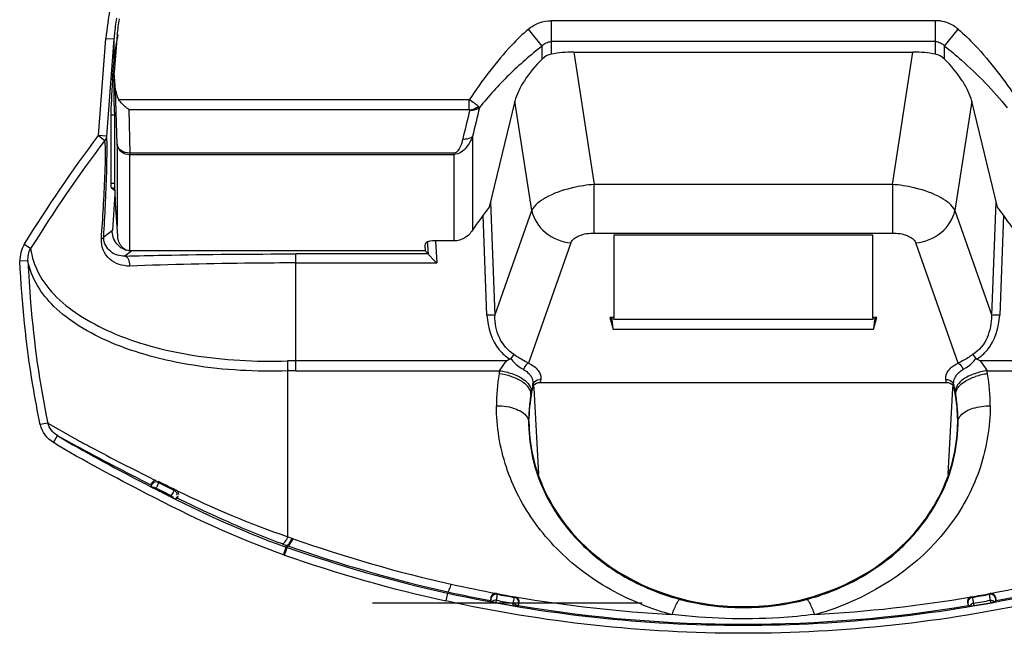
# Model space of a CAD drawing. Header units: inches. Extents: x 0 to 17, y 0 to 11.
# Tile 29 of 104: x 3.827 to 4.309, y 6.151 to 6.452. Entities that reach past the tile are written whole.
import ezdxf

# ---------------------------------------------------------------- set-up
doc = ezdxf.new("R2010")
doc.units = ezdxf.units.IN
doc.header["$LTSCALE"] = 0.935
doc.header["$MEASUREMENT"] = 0
doc.layers.add('1', color=7, linetype='CONTINUOUS')
doc.layers.add('2', color=7, linetype='CONTINUOUS')

msp = doc.modelspace()

# ---------------------------------------------------------------- linework, layer by layer
at = {"layer": '1', "color": 7, "linetype": 'Continuous'}
for p, q in [((4.2751909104, 6.4511555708), (4.0872803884, 6.4511544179)), ((4.0872803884, 6.4511544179), (4.0872804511, 6.434776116)), ((4.2751909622, 6.434777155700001), (4.2751909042, 6.4511555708)), ((4.0827706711, 6.438725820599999), (4.076127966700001, 6.4469783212)), ((4.2797007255, 6.438745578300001), (4.286343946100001, 6.4469799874)), ((3.8749477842, 6.4442073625), (3.873554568, 6.4258192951)), ((4.2751909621, 6.440926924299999), (4.0872804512, 6.4409257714)), ((4.0827703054, 6.4323079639), (4.0827703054, 6.4387343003)), ((4.0982789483, 6.435770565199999), (4.2641929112, 6.4357714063)), ((4.2797007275, 6.4323005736), (4.2797007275, 6.4387455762)), ((3.8742055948, 6.4172268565), (3.873554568, 6.4258192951)), ((3.873554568, 6.410279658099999), (3.873554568, 6.4258192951)), ((3.874876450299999, 6.3906644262), (3.8742055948, 6.4172268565)), ((4.0471850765, 6.4124846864), (3.8757714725, 6.4124847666)), ((4.047155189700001, 6.407723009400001), (4.0471850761, 6.4124847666)), ((4.0694656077, 6.4117784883), (4.0569180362, 6.359917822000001)), ((4.3055537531, 6.359919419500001), (4.2930062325, 6.4117792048)), ((3.8736573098, 6.406279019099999), (3.8736573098, 6.371740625)), ((3.8806126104, 6.407723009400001), (4.047155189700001, 6.407723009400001)), ((3.8806126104, 6.407723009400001), (3.8811516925, 6.3863781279)), ((4.0474992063, 6.407548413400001), (4.0472184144, 6.4076740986)), ((4.0522107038, 6.4086032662), (4.0516545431, 6.4091968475)), ((4.0488250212, 6.3945480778), (4.0488250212, 6.348666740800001)), ((3.874876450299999, 6.3906644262), (3.874876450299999, 6.3505101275)), ((4.0397406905, 6.3863781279), (3.8811516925, 6.3863781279)), ((3.8811516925, 6.338499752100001), (3.8811516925, 6.3863781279)), ((3.8811516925, 6.385684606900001), (4.0397406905, 6.385684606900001)), ((4.0397406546, 6.3433739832), (4.0397406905, 6.3863781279)), ((3.8752208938, 6.345624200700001), (3.8740723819, 6.361915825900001)), ((4.0397405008, 6.3433739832), (4.0291886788, 6.3433739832)), ((4.025568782, 6.3384880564), (3.881496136, 6.3384880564)), ((4.025420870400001, 6.340931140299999), (4.025568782, 6.3384880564)), ((4.0788635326, 6.2713487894), (4.078799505, 6.2725405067)), ((4.0788636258, 6.2713487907), (4.0787995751, 6.2725405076)), ((4.0811288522, 6.229211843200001), (4.0788635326, 6.2713487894)), ((4.2836104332, 6.2713514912), (4.2813413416, 6.22914374)), ((4.2836742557, 6.272540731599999), (4.2836103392, 6.2713514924)), ((4.2836743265, 6.272540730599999), (4.2836104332, 6.2713514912)), ((3.9998139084, 6.1663071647), (4.1316928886, 6.1663071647))]:
    msp.add_line(p, q, dxfattribs=at)
msp.add_lwpolyline([(4.0474894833, 6.407446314), (4.0475011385, 6.407479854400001), (4.0475044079, 6.407514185), (4.0474992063, 6.407548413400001)], dxfattribs=at)
for centre, radius, start, end in [((3.9789786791, 6.4363294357), 0.1043287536, 171.3083765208, 175.6694392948), ((5.0353059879, 6.1556283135), 1.019410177, 165.6985572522, 166.5193077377), ((5.0532309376, 6.160247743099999), 1.0313708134, 166.0660666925, 166.8693340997), ((4.219804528, 6.234240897), 0.2057345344, 142.347609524, 146.2082328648), ((4.1420965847, 6.233816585), 0.2064465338, 33.8013690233, 37.6492262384), ((3.881496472, 6.3435948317), 0.0051067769, 266.128746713, 269.6834901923)]:
    msp.add_arc(centre, radius, start, end, dxfattribs=at)
for centre, major_axis, ratio, start_param, end_param in [((4.0990881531, 6.4197795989), (0.0318377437, -0.0005431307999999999), 0.501974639, 1.6047778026, 1.9592917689), ((4.2633837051, 6.4197804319), (0.0318377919, 0.0005435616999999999), 0.5019736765, 1.1823097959, 1.5368080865), ((3.8804748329, 6.4179400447), (-0.0002104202, 0.008331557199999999), 0.7558256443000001, -4.6457855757, -4.017751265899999), ((3.8722795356, 6.419917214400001), (-0.0011954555, 0.0157479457), 0.0434941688, -2.6212955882, -2.2326658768), ((3.875035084, 6.358102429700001), (-0.0011954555, 0.0157479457), 0.0434941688, 0.5202970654, 1.2703194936), ((3.8737749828, 6.3638666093), (-0.0002988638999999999, 0.0039369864), 0.0434941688, -2.0925072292, -1.87127316), ((4.029366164, 6.3409133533), (0.003946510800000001, -0.0001804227), 0.6218167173, 1.6441859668, 3.2077536)]:
    msp.add_ellipse(centre, major_axis=major_axis, ratio=ratio, start_param=start_param, end_param=end_param, dxfattribs=at)
for points, knots in [([(4.0761279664, 6.4469783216), (4.0776585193, 6.44829092), (4.0811977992, 6.450410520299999), (4.085263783, 6.4511544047), (4.0872803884, 6.4511544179)], [0, 0, 0, 0, 0.4999633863, 1, 1, 1, 1]), ([(4.2863439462, 6.4469799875), (4.285573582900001, 6.4476364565), (4.2823207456, 6.4500005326), (4.2781954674, 6.451185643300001), (4.2751909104, 6.4511555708)], [0, 0, 0, 0, 0.2519722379, 1, 1, 1, 1]), ([(4.0761279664, 6.4469783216), (4.073261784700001, 6.44454132), (4.0624443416, 6.4340432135), (4.053510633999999, 6.4218210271), (4.0471850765, 6.4124846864)], [0, 0, 0, 0, 0.2501516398, 1, 1, 1, 1]), ([(4.2863439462, 6.4469799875), (4.2891856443, 6.4445144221), (4.3000561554, 6.434079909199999), (4.3089884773, 6.4218391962), (4.315288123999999, 6.4124846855)], [0, 0, 0, 0, 0.2501443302, 1, 1, 1, 1]), ([(4.0827707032, 6.438725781), (4.0833495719, 6.4393409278), (4.084698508, 6.4404372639), (4.08641766, 6.440924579), (4.0872804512, 6.4409257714)], [0, 0, 0, 0, 0.4946980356, 1, 1, 1, 1]), ([(4.2751910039, 6.440926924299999), (4.2760517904, 6.4409255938), (4.2777687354, 6.440447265), (4.2791203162, 6.4393579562), (4.2797007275, 6.4387455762)], [0, 0, 0, 0, 0.5050025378, 1, 1, 1, 1]), ([(4.0827703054, 6.4387343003), (4.0771601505, 6.4342723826), (4.066300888, 6.4248826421), (4.056636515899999, 6.4142350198), (4.0522066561, 6.4086075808)], [0, 0, 0, 0, 0.5002211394, 1, 1, 1, 1]), ([(4.2796974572, 6.4387415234), (4.282506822, 6.4365059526), (4.2934948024, 6.427304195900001), (4.3035561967, 6.416958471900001), (4.310262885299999, 6.4085666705)], [0, 0, 0, 0, 0.2504951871, 1, 1, 1, 1]), ([(4.0827707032, 6.432299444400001), (4.0795413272, 6.4291085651), (4.0753164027, 6.4240334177), (4.0712315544, 6.4168809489), (4.069875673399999, 6.4134225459), (4.0694656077, 6.4117784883)], [0, 0, 0, 0, 0.55189406, 0.7940161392, 1, 1, 1, 1]), ([(4.293006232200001, 6.4117792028), (4.2925954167, 6.4134261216), (4.291232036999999, 6.4168902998), (4.287131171, 6.424056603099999), (4.2828928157, 6.42914341), (4.2796526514, 6.4323412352)], [0, 0, 0, 0, 0.2058349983, 0.4479430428, 1, 1, 1, 1]), ([(3.8806126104, 6.407723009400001), (3.8801673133, 6.4080097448), (3.8783272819, 6.4093431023), (3.8767366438, 6.4110346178), (3.8757714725, 6.4124847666)], [0, 0, 0, 0, 0.2331516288, 1, 1, 1, 1]), ([(4.0516545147, 6.409196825), (4.0510643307, 6.4097445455), (4.0495880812, 6.4108664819), (4.0480880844, 6.411957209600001), (4.0471850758, 6.4124846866)], [0, 0, 0, 0, 0.4350066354, 1, 1, 1, 1]), ([(4.0474894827, 6.4074463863), (4.0479284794, 6.4074009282), (4.0495625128, 6.4073844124), (4.0512688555, 6.4078624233), (4.0522107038, 6.4086032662)], [0, 0, 0, 0, 0.2691703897, 1, 1, 1, 1]), ([(4.047499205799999, 6.407548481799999), (4.0486303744, 6.4076699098), (4.0501116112, 6.4081483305), (4.0513697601, 6.408971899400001), (4.0516545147, 6.409196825)], [0, 0, 0, 0, 0.7581718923, 1, 1, 1, 1]), ([(4.0488258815, 6.3945468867), (4.0484384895, 6.393580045), (4.047552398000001, 6.391658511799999), (4.045771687, 6.3889374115), (4.0433099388, 6.386533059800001), (4.0409582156, 6.385664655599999), (4.0397406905, 6.385684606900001)], [0, 0, 0, 0, 0.2339766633, 0.4741288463, 0.7264587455, 1, 1, 1, 1]), ([(4.0439804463, 6.3932710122), (4.0436702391, 6.391984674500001), (4.0429806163, 6.3895204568), (4.0411841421, 6.386462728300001), (4.0397406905, 6.3863781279)], [0, 0, 0, 0, 0.477842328, 1, 1, 1, 1]), ([(4.0439804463, 6.3932710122), (4.0444317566, 6.3932246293), (4.0461193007, 6.393188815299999), (4.0478797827, 6.393745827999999), (4.048825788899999, 6.3945468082)], [0, 0, 0, 0, 0.2679400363, 1, 1, 1, 1]), ([(3.8811516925, 6.3863781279), (3.8796762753, 6.3863621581), (3.8774344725, 6.3869180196), (3.8754178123, 6.3888449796), (3.8749442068, 6.3900688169), (3.874876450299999, 6.3906644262)], [0, 0, 0, 0, 0.5401931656, 0.7805364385, 1, 1, 1, 1]), ([(3.874876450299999, 6.3906644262), (3.875013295, 6.3893098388), (3.8766795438, 6.386561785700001), (3.8796559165, 6.385684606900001), (3.8811516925, 6.385684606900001)], [0, 0, 0, 0, 0.4764995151, 1, 1, 1, 1]), ([(4.0488258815, 6.348665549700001), (4.047819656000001, 6.347162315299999), (4.0452181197, 6.344473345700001), (4.041546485, 6.3433739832), (4.0397405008, 6.3433739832)], [0, 0, 0, 0, 0.5004065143, 1, 1, 1, 1]), ([(3.8811516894, 6.3384997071), (3.8810240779, 6.3385083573), (3.880666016, 6.338546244), (3.8798499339, 6.338722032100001), (3.8790097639, 6.3390861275), (3.8782277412, 6.3396061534), (3.8776981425, 6.3400525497), (3.8772171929, 6.340550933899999), (3.8766366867, 6.3412860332), (3.87605733, 6.3422756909), (3.8756430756, 6.343348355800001), (3.8754093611, 6.3442516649), (3.8752863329, 6.3449335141), (3.8752371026, 6.345392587), (3.8752207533, 6.345624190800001)], [0, 0, 0, 0, 0.0379932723, 0.106659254, 0.2439912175, 0.3126571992, 0.381323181, 0.4499891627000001, 0.5186551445, 0.6559871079, 0.7933190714, 0.8619850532, 0.9306510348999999, 1, 1, 1, 1])]:
    msp.add_open_spline(points, degree=3, knots=knots, dxfattribs=at)
for points in [[(4.0872804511, 6.434776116), (4.0855948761, 6.434459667), (4.0839900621, 6.4335054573), (4.0827707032, 6.432299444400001)], [(4.2796526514, 6.4323412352), (4.2784470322, 6.433531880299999), (4.2768563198, 6.4344645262), (4.2751909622, 6.434777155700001)]]:
    msp.add_open_spline(points, degree=3, dxfattribs=at)
at = {"layer": '2', "color": 7, "linetype": 'Continuous'}
for p, q in [((3.8658531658, 6.3949398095), (3.869455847, 6.442489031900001)), ((3.869455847, 6.442489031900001), (3.8733778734, 6.4421918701)), ((3.8733778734, 6.4421918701), (3.8697751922, 6.3946426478)), ((3.8733778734, 6.4421918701), (3.8733778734, 6.4307276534)), ((4.0982789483, 6.435770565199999), (4.1083210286, 6.371007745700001)), ((4.2541507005, 6.371007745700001), (4.2641929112, 6.4357714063)), ((3.8727310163, 6.422190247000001), (3.8733778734, 6.4307276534)), ((3.873554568, 6.422190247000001), (3.8727310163, 6.422190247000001)), ((4.0777746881, 6.3581920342), (4.0694656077, 6.4117784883)), ((4.293006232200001, 6.4117792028), (4.284697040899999, 6.3581920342)), ((3.8718699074, 6.4051425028), (3.8736573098, 6.4051425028)), ((3.8718699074, 6.4051425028), (3.8718699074, 6.371524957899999)), ((3.8697751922, 6.3946426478), (3.8658531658, 6.3949398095)), ((3.8658531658, 6.3949398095), (3.8689412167, 6.3925842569)), ((3.8736573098, 6.371524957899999), (3.8718699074, 6.371524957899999)), ((3.8720311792, 6.369424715), (3.8736573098, 6.369424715)), ((3.8737579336, 6.3679575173), (3.8720311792, 6.369424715)), ((4.2541507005, 6.371007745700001), (4.1083210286, 6.371007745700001)), ((4.1083210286, 6.347227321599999), (4.1083210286, 6.371007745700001)), ((4.2541507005, 6.371007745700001), (4.2541507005, 6.347227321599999)), ((3.8738289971, 6.366242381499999), (3.8725851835, 6.3485989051)), ((4.0575469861, 6.3625723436), (4.0596503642, 6.3067979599)), ((4.3028213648, 6.3067979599), (4.3049248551, 6.3625753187)), ((4.0596503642, 6.3067979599), (4.0777746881, 6.3581920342)), ((4.284697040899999, 6.3581920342), (4.3028213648, 6.3067979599)), ((4.0558320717, 6.307013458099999), (4.0539840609, 6.3560163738)), ((4.3084876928, 6.356017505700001), (4.3066396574, 6.307013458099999)), ((3.8683674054, 6.3454239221), (3.8725851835, 6.3485989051)), ((4.027184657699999, 6.3369434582), (4.026804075, 6.3432296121)), ((4.0307030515, 6.343465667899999), (4.0313616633, 6.3325872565)), ((4.1083210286, 6.347227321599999), (4.2541507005, 6.347227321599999)), ((4.2446166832, 6.346218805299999), (4.1178550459, 6.346218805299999)), ((4.1178550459, 6.346218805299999), (4.1178550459, 6.305853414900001)), ((4.2446166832, 6.305853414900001), (4.2446166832, 6.346218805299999)), ((3.832619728, 6.33962371), (3.8294748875, 6.341582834)), ((3.8820583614, 6.3384880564), (3.8786779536, 6.335943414)), ((4.0255687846, 6.3384880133), (4.0271640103, 6.3369927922)), ((4.0968661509, 6.3424214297), (4.0761050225, 6.2835503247)), ((4.2863710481, 6.2835380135), (4.2656055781, 6.3424214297)), ((3.8313226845, 6.3335832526), (3.8274005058, 6.333412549)), ((4.0271640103, 6.3369927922), (3.9623382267, 6.3369927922)), ((3.9623382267, 6.2798640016), (3.9623382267, 6.3369927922)), ((3.9623382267, 6.3325872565), (4.0313616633, 6.3325872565)), ((4.1178550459, 6.305853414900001), (4.1159466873, 6.305853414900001)), ((4.1170263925, 6.304929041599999), (4.1159466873, 6.305853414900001)), ((4.1159466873, 6.305853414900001), (4.1175346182, 6.3001523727)), ((4.1175346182, 6.3001523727), (4.1170263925, 6.304929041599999)), ((4.1178550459, 6.305853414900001), (4.1173910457, 6.305110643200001)), ((4.1178550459, 6.3051038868), (4.2446166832, 6.3051038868)), ((4.2465250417, 6.305853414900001), (4.2446166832, 6.305853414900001)), ((4.245080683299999, 6.305110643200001), (4.2446166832, 6.305853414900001)), ((4.2449371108, 6.3001523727), (4.2465250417, 6.305853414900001)), ((4.2454453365, 6.304929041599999), (4.2449371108, 6.3001523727)), ((4.2465250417, 6.305853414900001), (4.2454453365, 6.304929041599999)), ((4.1175346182, 6.3001523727), (4.2449371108, 6.3001523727)), ((4.0690455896, 6.2877790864), (4.067445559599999, 6.285788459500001)), ((4.2934267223, 6.2877794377), (4.2950269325, 6.28578867)), ((4.2970581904, 6.2847428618), (4.2953800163, 6.2855005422)), ((4.0654157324, 6.2847428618), (3.9623382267, 6.2847428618)), ((4.0620332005, 6.2798640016), (4.0647339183, 6.2838010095)), ((4.4001335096, 6.2847428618), (4.2970581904, 6.2847428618)), ((4.2977399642, 6.2838010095), (4.300440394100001, 6.2798640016)), ((3.9584012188, 6.1985747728), (3.9584012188, 6.279789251)), ((3.9623382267, 6.2798640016), (4.062033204, 6.2798640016)), ((4.3004403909, 6.2798640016), (4.4001335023, 6.2798640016)), ((4.077042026, 6.2719811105), (4.0774254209, 6.270991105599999)), ((4.0774254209, 6.270991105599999), (4.0775652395, 6.269449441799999)), ((4.078235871, 6.2725866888), (4.0782971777, 6.2729975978)), ((4.0804183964, 6.2753061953), (4.0816966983, 6.2755856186)), ((4.081941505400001, 6.274112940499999), (4.2805321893, 6.274112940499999)), ((4.2834634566, 6.2743459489), (4.2841767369, 6.2729969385)), ((4.285083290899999, 6.2710200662), (4.284908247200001, 6.2694501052)), ((4.2854931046, 6.2720200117), (4.285083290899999, 6.2710200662)), ((4.0758739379, 6.256396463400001), (4.0761986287, 6.2551378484)), ((4.076383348, 6.255175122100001), (4.0764075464, 6.2567346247)), ((4.2860764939, 6.2566792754), (4.286082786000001, 6.2550053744)), ((3.8409835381, 6.2542234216), (3.8373595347, 6.2534542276)), ((3.8409836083, 6.2542230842), (3.8542030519, 6.2466811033)), ((4.0761991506, 6.2551378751), (4.0763830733, 6.2551415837)), ((4.2860922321, 6.2551413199), (4.286274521, 6.255137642)), ((3.8437761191, 6.244718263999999), (3.8458184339, 6.2480834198)), ((3.845818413, 6.2480839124), (3.845996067, 6.2479838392)), ((3.8917888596, 6.2247168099), (3.8914663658, 6.2239440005)), ((3.8914663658, 6.2239440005), (3.8917006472, 6.22321727)), ((3.8917007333, 6.2232172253), (3.892031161, 6.2229334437)), ((3.8917008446, 6.2232174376), (3.8919628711, 6.2239799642)), ((3.8919774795, 6.2241332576), (3.8917888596, 6.2247168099)), ((3.8919628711, 6.2239799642), (3.8919770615, 6.2241322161)), ((3.892031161, 6.2229334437), (3.8925337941, 6.222624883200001)), ((3.8927834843, 6.2266700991), (3.8939697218, 6.226084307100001)), ((3.8951641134, 6.225163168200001), (3.8941534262, 6.225417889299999)), ((3.8951643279, 6.2251630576), (3.8942704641, 6.2227924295)), ((3.8951641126, 6.2251631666), (3.8949462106, 6.225836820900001)), ((3.8925335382, 6.222625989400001), (3.8929542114, 6.222386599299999)), ((3.893067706, 6.222661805), (3.8925337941, 6.222624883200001)), ((3.8929542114, 6.222386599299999), (3.8935250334, 6.222080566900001)), ((3.8940970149, 6.222401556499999), (3.893067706, 6.222661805)), ((3.8938751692, 6.2218983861), (3.8940970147, 6.2224015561)), ((3.9014262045, 6.2186759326), (3.9011504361, 6.2181999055)), ((3.9011504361, 6.2181999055), (3.9025292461, 6.217545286)), ((3.9037651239, 6.2214088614), (3.9030275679, 6.221165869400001)), ((3.9040737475, 6.2179833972), (3.9034986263, 6.2172227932)), ((3.904755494, 6.2182088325), (3.9040745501, 6.217984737)), ((3.9043244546, 6.2174947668), (3.904755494, 6.2182088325)), ((3.9025281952, 6.2175448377), (3.9034980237, 6.217221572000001)), ((3.9034981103, 6.2172215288), (3.9043244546, 6.2174947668)), ((3.955740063, 6.1951003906), (3.9578440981, 6.194343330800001)), ((3.9578467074, 6.1943458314), (3.9562560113, 6.1898214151)), ((3.9567881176, 6.189634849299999), (3.9583739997, 6.1941587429)), ((3.9578467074, 6.1943458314), (3.9583739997, 6.1941587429)), ((3.9584012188, 6.1985747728), (3.9604579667, 6.1978360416)), ((3.9604579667, 6.1978360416), (3.9609784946, 6.1976513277)), ((3.9562560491, 6.1898215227), (3.956788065, 6.1896347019)), ((3.9580902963, 6.193349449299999), (3.9575616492, 6.1935350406)), ((4.0367003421, 6.1716285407), (4.0357157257, 6.167166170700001)), ((4.0606657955, 6.170459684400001), (4.0602387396, 6.1704948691)), ((4.0606657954, 6.1704596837), (4.0604648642, 6.170748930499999)), ((4.3022348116, 6.170494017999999), (4.3018075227, 6.170458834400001)), ((4.302009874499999, 6.1707503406), (4.3018075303, 6.1704587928)), ((4.0577399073, 6.1687972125), (4.057559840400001, 6.1673292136)), ((4.057559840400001, 6.1673292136), (4.0578518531, 6.1669072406)), ((4.0579129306, 6.1685480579), (4.0577399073, 6.1687972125)), ((4.0582241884, 6.1667328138), (4.0578480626, 6.1668870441)), ((4.0578520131, 6.1669075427), (4.0579127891, 6.168546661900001)), ((4.0598249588, 6.166376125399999), (4.0582280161, 6.1667532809)), ((4.0603015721, 6.166296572), (4.0598249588, 6.166376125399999)), ((4.0603015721, 6.166296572), (4.0604476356, 6.167506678)), ((4.0686095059, 6.1660636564), (4.0683317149, 6.1648768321)), ((4.0696859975, 6.1691016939), (4.0694173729, 6.1689123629)), ((4.0713474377, 6.1661712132), (4.0708424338, 6.1646108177)), ((4.0708424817, 6.1646104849), (4.0712332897, 6.1648867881)), ((4.0712332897, 6.1648867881), (4.0715670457, 6.166327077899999)), ((4.0715670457, 6.166327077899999), (4.071347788, 6.166172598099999)), ((4.2911256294, 6.1661712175), (4.2909063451, 6.1663256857)), ((4.2909063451, 6.1663256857), (4.2912401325, 6.1648859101)), ((4.2916311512, 6.164609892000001), (4.2911259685, 6.1661698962)), ((4.2912401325, 6.1648859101), (4.2916311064, 6.1646095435)), ((4.2930559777, 6.1689114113), (4.2927872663, 6.169100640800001)), ((4.2941422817, 6.1648759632), (4.2938642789, 6.1660627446)), ((4.3020261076, 6.1675059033), (4.3021723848, 6.166295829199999)), ((4.3026547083, 6.166374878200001), (4.3021723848, 6.166295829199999)), ((4.3042457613, 6.166752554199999), (4.3026547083, 6.166374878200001)), ((4.3046253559, 6.1668870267), (4.304249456, 6.166732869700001)), ((4.3047333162, 6.168796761), (4.304560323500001, 6.168547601)), ((4.3045604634, 6.168546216), (4.3046215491, 6.166906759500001)), ((4.3046217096, 6.1669064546), (4.3049137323, 6.1673285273)), ((4.3049137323, 6.1673285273), (4.3047333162, 6.168796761)), ((4.0704362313, 6.1645948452), (4.0683317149, 6.1648768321)), ((4.0708379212, 6.164583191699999), (4.0704316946, 6.1645677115)), ((4.2920419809, 6.164567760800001), (4.2916355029, 6.164583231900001)), ((4.2920375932, 6.1645939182), (4.2941422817, 6.1648759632))]:
    msp.add_line(p, q, dxfattribs=at)
for points in [[(3.872565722, 6.347887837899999), (3.872563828, 6.348125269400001), (3.8725715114, 6.3483623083), (3.8725851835, 6.3485989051)], [(3.8683630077, 6.344726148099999), (3.8683581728, 6.344955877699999), (3.8683595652, 6.3451876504), (3.8683674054, 6.3454239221)], [(4.0271640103, 6.3369927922), (4.027170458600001, 6.3369834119), (4.0271773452, 6.3369669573), (4.027184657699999, 6.3369434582)], [(4.067095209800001, 6.2854946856), (4.0672281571, 6.2855696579), (4.0673465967, 6.285668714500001), (4.067445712, 6.2857878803)], [(4.2950269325, 6.28578867), (4.295124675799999, 6.285670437), (4.2952432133, 6.28557136), (4.2953774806, 6.285495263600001)], [(3.9037644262, 6.2214092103), (3.903925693, 6.221321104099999), (3.9040804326, 6.221220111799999), (3.904226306, 6.221107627)], [(4.0604648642, 6.170748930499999), (4.0603218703, 6.1707709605), (4.0601792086, 6.1707840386), (4.0600274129, 6.170788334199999)], [(4.0715670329, 6.1663271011), (4.0715858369, 6.1664320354), (4.0716001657, 6.1665393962), (4.0716136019, 6.1667282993)], [(4.2908597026, 6.1667269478), (4.2908732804, 6.1665370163), (4.2908876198, 6.166429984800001), (4.2909063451, 6.166325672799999)]]:
    msp.add_lwpolyline(points, dxfattribs=at)
for centre, radius, start, end in [((3.9812233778, 6.4341197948), 0.1081471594, 170.3123623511, 174.5161362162), ((3.9812012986, 6.4341209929), 0.1081250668, 174.5156501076, 175.7192377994), ((4.1132303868, 6.302767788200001), 0.0683587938, 102.9817204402, 103.6924948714), ((4.114530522, 6.296842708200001), 0.0744245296, 94.78594674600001, 102.9323692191), ((4.247942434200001, 6.2968501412), 0.0744170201, 77.07529938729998, 85.2145173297), ((4.249236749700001, 6.302750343), 0.0683768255, 76.30724299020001, 77.02655114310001), ((3.8820366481, 6.3479680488), 0.009474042, 247.8130518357, 252.3671882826), ((4.1207529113, 6.3031376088), 0.0038980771, 149.5918917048, 151.1841908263), ((4.2417188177, 6.3031376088), 0.0038980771, 28.8158091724, 30.4081082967), ((4.0174281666, 6.3945283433), 0.1198129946, 293.6102801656, 294.4902276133), ((3.9623394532, 6.1670864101), 0.1176564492, 90.00059726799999, 92.01909257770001), ((4.2774381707, 6.2957717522), 0.3194370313, 181.9916987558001, 182.8678965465), ((3.9535461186, 6.3650112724), 0.137687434, 323.8560466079, 324.3398975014), ((4.4089300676, 6.365008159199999), 0.1376874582, 215.6585009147, 216.1423418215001), ((3.9623396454, 6.1760735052), 0.1037905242, 90.00078316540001, 92.1746628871), ((4.1560060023, 6.2626198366), 0.09554365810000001, 170.5257604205, 179.9551788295), ((4.155900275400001, 6.2625922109), 0.0954428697, 170.1370251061, 170.4989293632), ((4.1559638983, 6.2625810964), 0.0955074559, 169.5743935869, 170.1369938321), ((4.3048795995, 6.2466575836), 0.0319614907, 97.50140498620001, 108.5132075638), ((4.206552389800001, 6.262592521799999), 0.09546334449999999, 9.4981961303, 10.4233019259), ((4.206440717, 6.2626209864), 0.0955699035, 0.0439528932, 9.470487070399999), ((4.155430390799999, 6.2551151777), 0.0790480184, 168.1812550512, 178.8258317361), ((4.176900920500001, 6.250751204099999), 0.1010804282, 167.9724563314, 169.3397906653), ((4.1771243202, 6.2507039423), 0.1013087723, 167.5105131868, 167.9726419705), ((4.1565563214, 6.2611111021), 0.0791566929, 171.664281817, 172.5972112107), ((4.1766476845, 6.2508093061), 0.1008206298, 167.2869993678, 167.5103955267), ((4.072993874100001, 6.273831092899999), 0.0053683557, 351.0612083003, 0.09724624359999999), ((4.0820176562, 6.271151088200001), 0.0044461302, 88.33114597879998, 94.13967677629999), ((4.1565481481, 6.2645198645), 0.075220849, 171.5330167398, 172.6730757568), ((4.2059125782, 6.264520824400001), 0.0752335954, 8.084636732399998, 8.4648799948), ((4.2059927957, 6.2645321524), 0.0751525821, 7.3241710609, 8.084687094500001), ((4.2059086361, 6.261112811), 0.0791651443, 7.811579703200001, 8.6342431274), ((4.1847389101, 6.2506367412), 0.1019207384, 11.3084969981, 12.6731069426), ((4.205989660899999, 6.2611240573), 0.0790833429, 7.4001446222, 7.8114859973), ((4.2066130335, 6.255061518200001), 0.0794799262, 1.1662952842, 11.795147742), ((4.155355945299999, 6.2548096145), 0.07915620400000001, 170.2726380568, 173.0504524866), ((4.1559213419, 6.254713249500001), 0.0797297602, 169.9650585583, 170.2729710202), ((4.1559835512, 6.254702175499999), 0.0797929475, 169.3493496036, 169.9650121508), ((4.1845100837, 6.2505915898), 0.1021539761, 10.6383298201, 11.3081626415), ((4.206529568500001, 6.254713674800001), 0.0797519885, 9.724011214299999, 10.6482134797), ((4.2071214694, 6.25481482), 0.0791515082, 6.936070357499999, 9.7242184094), ((4.1554384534, 6.254802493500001), 0.0792389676, 173.0525598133, 175.8244108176), ((4.2070118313, 6.2548044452), 0.0792615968, 4.1527611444, 6.933944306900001), ((4.1568967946, 6.254734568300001), 0.0806991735, 178.5725934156, 179.7136599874), ((4.1561011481, 6.2547569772), 0.0799032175, 175.8264598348, 178.5744281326), ((4.2063188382, 6.2547570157), 0.07995620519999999, 1.3945586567, 4.1506982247), ((4.205508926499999, 6.2547345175), 0.08076642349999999, 0.2859720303, 1.3965198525), ((4.1556929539, 6.254826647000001), 0.0794949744, 179.7756909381, 182.7053681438), ((4.1541642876, 6.2551793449), 0.0777809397, 180.0031106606, 182.9911031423), ((4.2090010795, 6.255009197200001), 0.0770923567, 357.1064585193, 359.9970628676), ((4.2068200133, 6.254825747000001), 0.07945498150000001, 357.3041630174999, 0.2249130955), ((4.1559115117, 6.2548530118), 0.07971453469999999, 182.7168823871, 194.1860316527), ((4.2064237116, 6.2548712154), 0.0798529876, 344.4541482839, 357.2849490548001), ((4.1557530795, 6.254841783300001), 0.079558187, 194.2061540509, 197.1271678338), ((4.2066551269, 6.2548393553), 0.0796215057, 341.9296119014, 344.4316053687), ((4.1586186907, 6.255796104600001), 0.0825777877, 197.1744160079, 206.0756735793), ((4.3486373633, 7.1069177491), 0.9950988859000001, 242.3320893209, 242.6266854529), ((3.8078882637, 6.260663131), 0.0943190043, 336.0671369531, 336.3269403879), ((4.3446120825, 7.110390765), 0.9922876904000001, 243.0534660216, 243.6230989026), ((4.2968689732, 7.0056985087), 0.8778395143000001, 242.7672049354, 243.3430450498), ((3.9075221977, 6.2493304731), 0.0306345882, 242.8122851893, 243.3152708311), ((4.2945012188, 7.0013167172), 0.8763547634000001, 242.7965411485, 243.3301381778), ((4.2969047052, 7.005748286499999), 0.8808440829, 242.7871500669, 243.3219428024), ((4.1616148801, 6.2572132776), 0.0858919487, 206.0462735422, 209.4879145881), ((4.163382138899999, 6.258216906), 0.0879243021, 209.4903272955, 213.3118814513), ((4.1644703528, 6.2589187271), 0.0892191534, 213.3047303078, 213.9829814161), ((4.1654169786, 6.2595665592), 0.090366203, 213.9880990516, 216.9522021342), ((4.1670766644, 6.2608199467), 0.0924459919, 216.9546260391, 220.261404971), ((4.1701979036, 6.2635349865), 0.0965825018, 220.2938402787, 228.0883291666), ((4.1834347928, 6.8291572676), 0.6737027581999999, 250.4842817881, 257.4199698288), ((4.1834335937, 6.8252174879), 0.6658276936, 250.481961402, 257.4183930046), ((4.192269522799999, 6.2635725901), 0.09662005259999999, 311.4661729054, 314.6375187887), ((4.183432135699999, 6.8359241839), 0.6848776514, 250.6749933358, 257.5438706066), ((4.1834310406, 6.8359203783), 0.6809374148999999, 250.6749365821, 257.5443519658), ((4.1719086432, 6.2653649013), 0.09908703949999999, 228.0589914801, 229.3963973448), ((4.1724147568, 6.265959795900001), 0.0998680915, 229.3980689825, 232.1503771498), ((4.2290522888, 7.0389174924), 0.8843348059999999, 257.5497275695, 259.0108638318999), ((4.181466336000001, 6.8149270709), 0.6552588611, 280.617103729, 282.5710648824), ((4.180866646, 6.818396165), 0.6626406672, 257.4340387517, 259.2756672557), ((4.1822105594, 6.823569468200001), 0.6640247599, 259.436475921, 260.2444838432), ((4.1818280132, 6.8302386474), 0.670811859, 259.5940700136, 260.3532367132), ((4.1776625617, 6.837765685), 0.678459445, 279.7687131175, 280.5777363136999), ((4.1807816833, 6.829405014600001), 0.6699681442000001, 279.6471977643, 280.4073188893), ((4.1814902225, 6.8187479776), 0.663009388, 280.7285691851, 282.5697274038), ((4.1795762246, 6.817496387), 0.6620329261, 259.6206637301, 260.326438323), ((4.1817052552, 6.8295378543), 0.6730442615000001, 259.6207624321, 260.3263358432), ((4.1817352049, 6.8192060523), 0.6595946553, 260.2211907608, 266.9228332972), ((4.1812438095, 6.824637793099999), 0.6688591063, 260.5335622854, 279.4652432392), ((4.180056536, 6.2870555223), 0.1309126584, 248.1525697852, 255.0696537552), ((4.1811599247, 6.2896565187), 0.1337509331, 285.1625077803, 291.9535880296), ((4.1808130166, 6.8184794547), 0.6588701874, 273.0738652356, 279.7830525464), ((4.180930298, 6.828557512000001), 0.6720516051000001, 279.67410045, 280.3807146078), ((4.182875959, 6.8175545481), 0.6620948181, 279.6745635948, 280.3802707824)]:
    msp.add_arc(centre, radius, start, end, dxfattribs=at)
for centre, major_axis, ratio, start_param, end_param in [((3.9533872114, 6.4226448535), (0, 0.0927397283), 0.8660254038, 1.3367247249, 1.4835298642), ((3.8735921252, 6.422190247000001), (0.0014943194, 0.0196849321), 0.0434941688, -4.7090872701, -3.6618897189), ((3.8732476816, 6.385163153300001), (0.0011954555, 0.0157479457), 0.0434941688, -3.6618897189, -3.1731975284)]:
    msp.add_ellipse(centre, major_axis=major_axis, ratio=ratio, start_param=start_param, end_param=end_param, dxfattribs=at)
for points in [[(3.8715985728, 6.4572910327), (3.8705771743, 6.452411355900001), (3.8698753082, 6.4474567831), (3.869455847, 6.442489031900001)], [(3.8294805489, 6.341579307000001), (3.840862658, 6.3598497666), (3.8528036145, 6.3778204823), (3.8658591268, 6.3949352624)], [(3.8689412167, 6.3925842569), (3.8559191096, 6.3755944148), (3.8439913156, 6.357759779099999), (3.832619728, 6.33962371)], [(3.8697751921, 6.3946426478), (3.8697116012, 6.3939050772), (3.8694066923, 6.3931599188), (3.8689412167, 6.3925842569)], [(3.8672362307, 6.344405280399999), (3.8677092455, 6.3445889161), (3.8682829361, 6.344923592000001), (3.8683674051, 6.345423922)], [(3.8753831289, 6.3412218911), (3.873663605, 6.342913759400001), (3.872579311, 6.3454755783), (3.872565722, 6.347887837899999)], [(3.8294748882, 6.3415828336), (3.8280103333, 6.339184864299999), (3.8272679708, 6.3362192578), (3.8274005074, 6.3334125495)], [(3.8313226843, 6.333583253), (3.8312054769, 6.335639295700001), (3.8316264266, 6.337819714), (3.832619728, 6.33962371)], [(3.8784589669, 6.339195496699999), (3.8773221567, 6.339659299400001), (3.8762583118, 6.340360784), (3.8753831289, 6.3412218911)], [(4.0558320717, 6.307013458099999), (4.0561301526, 6.3010097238), (4.0579956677, 6.2946179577), (4.0618678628, 6.290020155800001)], [(4.300603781, 6.290020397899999), (4.3044775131, 6.2946168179), (4.3063408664, 6.3010098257), (4.3066396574, 6.307013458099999)], [(4.3006115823, 6.2962131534), (4.302067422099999, 6.299510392), (4.3027647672, 6.3031940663), (4.3028213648, 6.3067979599)], [(4.3006115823, 6.2962131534), (4.2991112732, 6.292838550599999), (4.2966041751, 6.2896616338), (4.2934267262, 6.2877794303)], [(4.0618678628, 6.290020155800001), (4.0633438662, 6.2882501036), (4.0651170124, 6.2866772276), (4.067095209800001, 6.2854946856)], [(4.2953774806, 6.285495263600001), (4.297354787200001, 6.286678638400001), (4.299128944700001, 6.288249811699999), (4.300603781, 6.290020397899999)], [(4.0676249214, 6.2770096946), (4.0657233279, 6.2776388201), (4.0637540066, 6.2780971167), (4.0617666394, 6.2783465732)], [(4.0620332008, 6.279864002), (4.0640865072, 6.2795806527), (4.0661238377, 6.2790980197), (4.0680791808, 6.2784102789)], [(4.0730166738, 6.2745097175), (4.0713575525, 6.275592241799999), (4.069505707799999, 6.2763874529), (4.0676249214, 6.2770096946)], [(4.28938011, 6.2744589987), (4.291022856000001, 6.2755455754), (4.2928628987, 6.2763412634), (4.2947310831, 6.276965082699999)], [(4.3004403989, 6.279863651), (4.2984046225, 6.2795727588), (4.2963894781, 6.279075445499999), (4.294447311, 6.2783994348)], [(4.0780581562, 6.2713054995), (4.0781461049, 6.2717263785), (4.0783248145, 6.272206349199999), (4.0786930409, 6.2724283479)], [(4.0782970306, 6.272996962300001), (4.0785332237, 6.274015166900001), (4.0794416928, 6.2749339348), (4.0804183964, 6.2753061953)], [(4.0786110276, 6.2725303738), (4.079335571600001, 6.273523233), (4.0807124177, 6.2741041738), (4.081941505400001, 6.274112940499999)], [(4.2803265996, 6.2755954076), (4.2814516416, 6.2756279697), (4.2827188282, 6.2751899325), (4.2834634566, 6.2743459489)], [(4.2805321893, 6.274112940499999), (4.2817614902, 6.274104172), (4.2831388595, 6.2735236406), (4.2838634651, 6.2725305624)], [(4.2838634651, 6.2725305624), (4.2841142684, 6.272186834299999), (4.2843861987, 6.271743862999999), (4.2842933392, 6.271328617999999)], [(4.2841767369, 6.272996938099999), (4.284044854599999, 6.2738298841), (4.2841169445, 6.2747141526), (4.28436619, 6.2755198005)], [(3.8437761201, 6.2447182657), (3.8407112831, 6.2466220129), (3.8381075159, 6.249908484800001), (3.8373650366, 6.2534392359)], [(3.8458184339, 6.2480834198), (3.8435870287, 6.24942768), (3.8416317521, 6.2517003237), (3.8409835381, 6.2542234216)], [(3.845818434, 6.2480834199), (3.8590797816, 6.240035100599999), (3.8728281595, 6.232807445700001), (3.886567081, 6.2256046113)], [(3.8893272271, 6.2196671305), (3.8739376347, 6.227633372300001), (3.8585624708, 6.2356812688), (3.8437481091, 6.2446721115)], [(3.8911045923, 6.2232404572), (3.91265259, 6.2120844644), (3.9346705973, 6.201583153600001), (3.9575616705, 6.193535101)], [(3.8941534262, 6.225417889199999), (3.8933116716, 6.2254469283), (3.8923666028, 6.2248802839), (3.8919775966, 6.2241332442)], [(3.956238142, 6.1897705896), (3.9331922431, 6.1978730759), (3.911021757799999, 6.2084372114), (3.8893272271, 6.2196671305)], [(3.9025281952, 6.2175448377), (3.9022998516, 6.2180191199), (3.9018952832, 6.2184370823), (3.9014262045, 6.2186759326)], [(3.904322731, 6.2189840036), (3.9043540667, 6.2198292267), (3.9037836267, 6.2207867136), (3.903027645, 6.2211660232)], [(3.9042263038, 6.2211076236), (3.921879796, 6.2126891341), (3.9398872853, 6.2048796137), (3.9584012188, 6.198574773)], [(4.0602387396, 6.1704948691), (4.0592278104, 6.1704836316), (4.0580991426, 6.169541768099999), (4.0579130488, 6.1685480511)], [(4.3045602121, 6.168547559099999), (4.3043739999, 6.1695411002), (4.3032455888, 6.1704826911), (4.3022348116, 6.170494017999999)], [(4.060447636, 6.1675066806), (4.0596791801, 6.167642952), (4.0587416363, 6.1673411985), (4.0582318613, 6.1667502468)], [(4.0686095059, 6.1660636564), (4.0693781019, 6.165928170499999), (4.0701553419, 6.1653232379), (4.0704315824, 6.164593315)], [(4.1502998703, 6.1679173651), (4.170224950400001, 6.162594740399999), (4.192246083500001, 6.16259381), (4.2121711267, 6.167916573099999)], [(4.2938642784, 6.166062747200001), (4.2930956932, 6.1659272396), (4.2923184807, 6.1653223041), (4.2920422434, 6.1645923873)], [(4.3020261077, 6.1675059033), (4.3027945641, 6.1676422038), (4.3037321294, 6.1673404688), (4.304241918, 6.1667495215)]]:
    msp.add_open_spline(points, degree=3, dxfattribs=at)
for points, knots in [([(3.8672396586, 6.3444065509), (3.8679131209, 6.354621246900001), (3.8688441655, 6.3685371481), (3.869307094, 6.3845942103), (3.8692421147, 6.390461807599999), (3.8689437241, 6.3925873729)], [0, 0, 0, 0, 0.6365969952, 0.8665220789, 1, 1, 1, 1]), ([(3.8683674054, 6.3454239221), (3.868945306, 6.3557721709), (3.8697222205, 6.3699035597), (3.8700426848, 6.3863067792), (3.8700299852, 6.39237955), (3.8697751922, 6.3946426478)], [0, 0, 0, 0, 0.6312203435, 0.8613000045, 1, 1, 1, 1]), ([(4.0970491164, 6.369183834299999), (4.0926832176, 6.3681200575), (4.0856238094, 6.365754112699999), (4.0790370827, 6.3609600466), (4.0777746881, 6.3581920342)], [0, 0, 0, 0, 0.5962946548, 1, 1, 1, 1]), ([(4.284697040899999, 6.3581920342), (4.2834345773, 6.360960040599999), (4.276847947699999, 6.3657541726), (4.2697884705, 6.3681200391), (4.2654225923, 6.369183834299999)], [0, 0, 0, 0, 0.403708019, 1, 1, 1, 1]), ([(4.077774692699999, 6.3581920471), (4.0785849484, 6.354079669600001), (4.083785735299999, 6.346167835), (4.0924002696, 6.3428488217), (4.0968661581, 6.3424219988)], [0, 0, 0, 0, 0.4830139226, 1, 1, 1, 1]), ([(4.265605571, 6.3424219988), (4.2700714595, 6.3428488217), (4.2786859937, 6.346167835), (4.2838867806, 6.354079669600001), (4.2846970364, 6.3581920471)], [0, 0, 0, 0, 0.5169860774, 1, 1, 1, 1]), ([(3.8810270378, 6.3310121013), (3.877591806, 6.331109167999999), (3.8701385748, 6.3331628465), (3.8669498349, 6.3408365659), (3.8672362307, 6.344405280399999)], [0, 0, 0, 0, 0.4897684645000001, 1, 1, 1, 1]), ([(3.8786779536, 6.335943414), (3.8762759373, 6.3358491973), (3.8711278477, 6.337318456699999), (3.8684563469, 6.3422488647), (3.8683630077, 6.344726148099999)], [0, 0, 0, 0, 0.4923019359, 1, 1, 1, 1]), ([(4.0968661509, 6.3424214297), (4.0974572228, 6.344071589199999), (4.1015652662, 6.3467110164), (4.1057846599, 6.347218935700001), (4.1083210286, 6.347227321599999)], [0, 0, 0, 0, 0.408659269, 1, 1, 1, 1]), ([(4.2541507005, 6.347227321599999), (4.2566868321, 6.3472239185), (4.2609146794, 6.3467124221), (4.2650026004, 6.344067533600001), (4.2656055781, 6.3424214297)], [0, 0, 0, 0, 0.5912837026, 1, 1, 1, 1]), ([(3.8326166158, 6.3396198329), (3.8335779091, 6.3312331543), (3.8410967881, 6.318435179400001), (3.8564881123, 6.306419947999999), (3.8786697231, 6.2947394), (3.913182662, 6.2857594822), (3.9426675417, 6.2841171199), (3.9581942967, 6.2846643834)], [0, 0, 0, 0, 0.1726549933, 0.2784915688, 0.3996286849, 0.6822356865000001, 1, 1, 1, 1]), ([(3.8313226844, 6.333583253), (3.8316117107, 6.3267887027), (3.8332635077, 6.300174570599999), (3.8369487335, 6.273673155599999), (3.840983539, 6.2542234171)], [0, 0, 0, 0, 0.2550464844, 1, 1, 1, 1]), ([(3.9584012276, 6.2797890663), (3.9429711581, 6.279239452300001), (3.9201715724, 6.2804280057), (3.8914877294, 6.2864951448), (3.8726854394, 6.2928115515), (3.8567118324, 6.300940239), (3.8409254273, 6.3127060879), (3.8328116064, 6.3251864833), (3.8313252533, 6.333583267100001)], [0, 0, 0, 0, 0.3152079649, 0.4622239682, 0.5975875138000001, 0.7191602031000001, 0.8259128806, 1, 1, 1, 1]), ([(3.8786779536, 6.335943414), (3.8849543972, 6.336110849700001), (3.912836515, 6.336754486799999), (3.9407274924, 6.336997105), (3.9623382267, 6.3369927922)], [0, 0, 0, 0, 0.2251276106, 1, 1, 1, 1]), ([(3.8810270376, 6.331012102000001), (3.8811056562, 6.331560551), (3.8811768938, 6.3333653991), (3.8800214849, 6.3358805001), (3.8786780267, 6.3359433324)], [0, 0, 0, 0, 0.2917643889, 1, 1, 1, 1]), ([(4.0271865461, 6.336912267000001), (4.0272678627, 6.3366509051), (4.0279025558, 6.336104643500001), (4.0291702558, 6.334597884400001), (4.0304714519, 6.333419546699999), (4.0313616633, 6.3325872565)], [0, 0, 0, 0, 0.1364546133, 0.392463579, 1, 1, 1, 1]), ([(3.8373604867, 6.25343827), (3.8359976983, 6.2598576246), (3.831011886, 6.2862773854), (3.8282813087, 6.3131126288), (3.8273977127, 6.3334124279)], [0, 0, 0, 0, 0.2441244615, 1, 1, 1, 1]), ([(3.9623382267, 6.3325872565), (3.9552789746, 6.3325872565), (3.9281694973, 6.3324464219), (3.9010615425, 6.3318139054), (3.8810270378, 6.3310121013)], [0, 0, 0, 0, 0.2603948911, 1, 1, 1, 1]), ([(4.0596503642, 6.3067979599), (4.0592210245, 6.306988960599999), (4.0578959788, 6.3070045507), (4.0566394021, 6.3070434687), (4.0558320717, 6.307013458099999)], [0, 0, 0, 0, 0.3677490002, 1, 1, 1, 1]), ([(4.0690455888, 6.2877790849), (4.0659273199, 6.289681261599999), (4.0610043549, 6.2957602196), (4.059708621, 6.303151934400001), (4.0596503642, 6.3067979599)], [0, 0, 0, 0, 0.5004221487, 1, 1, 1, 1]), ([(4.306639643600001, 6.3070134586), (4.3058323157, 6.3070434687), (4.3045757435, 6.3070045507), (4.3032507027, 6.3069889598), (4.3028213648, 6.3067979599)], [0, 0, 0, 0, 0.632251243, 1, 1, 1, 1]), ([(4.067445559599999, 6.285788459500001), (4.0686693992, 6.2840685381), (4.070797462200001, 6.2821748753), (4.0731681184, 6.2807737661), (4.073725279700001, 6.2804422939)], [0, 0, 0, 0, 0.7650388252, 1, 1, 1, 1]), ([(4.0761050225, 6.2835503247), (4.0755527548, 6.2838451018), (4.0731199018, 6.2851107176), (4.0707337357, 6.2864997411), (4.0690455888, 6.2877790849)], [0, 0, 0, 0, 0.2281254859, 1, 1, 1, 1]), ([(4.2934267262, 6.2877794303), (4.2928464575, 6.287336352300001), (4.2906161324, 6.285726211), (4.2881474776, 6.2844959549), (4.2863670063, 6.2835494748)], [0, 0, 0, 0, 0.2658254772, 1, 1, 1, 1]), ([(4.288747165, 6.2804414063), (4.2893043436, 6.2807730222), (4.2916751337, 6.2821746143), (4.2938032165, 6.2840688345), (4.2950269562, 6.2857891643)], [0, 0, 0, 0, 0.2349622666, 1, 1, 1, 1]), ([(4.076105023, 6.2835502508), (4.0758500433, 6.2834113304), (4.0747775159, 6.282623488), (4.0740542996, 6.2814191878), (4.073725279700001, 6.2804422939)], [0, 0, 0, 0, 0.219779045, 1, 1, 1, 1]), ([(4.076105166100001, 6.2835503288), (4.0779289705, 6.2827002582), (4.0810572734, 6.280780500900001), (4.0823675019, 6.277074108), (4.082147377, 6.2755953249)], [0, 0, 0, 0, 0.5737194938, 1, 1, 1, 1]), ([(4.2803266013, 6.2755955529), (4.2801387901, 6.2770789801), (4.2813837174, 6.2807807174), (4.2845432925, 6.2826987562), (4.2863710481, 6.2835380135)], [0, 0, 0, 0, 0.4264279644, 1, 1, 1, 1]), ([(4.2863670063, 6.2835494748), (4.2866232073, 6.283412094), (4.2876700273, 6.2825909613), (4.2884186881, 6.2814166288), (4.288747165, 6.2804414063)], [0, 0, 0, 0, 0.2202740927, 1, 1, 1, 1]), ([(4.0680791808, 6.2784102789), (4.0691198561, 6.2780442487), (4.0725022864, 6.2766226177), (4.0758760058, 6.2743185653), (4.077042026, 6.2719811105)], [0, 0, 0, 0, 0.296925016, 1, 1, 1, 1]), ([(4.073725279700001, 6.2804422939), (4.0744397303, 6.2800422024), (4.0767086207, 6.2785107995), (4.078359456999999, 6.2757784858), (4.0783622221, 6.273840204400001)], [0, 0, 0, 0, 0.2969928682, 1, 1, 1, 1]), ([(4.28436619, 6.2755198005), (4.284511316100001, 6.275988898), (4.285435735, 6.278035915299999), (4.287245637, 6.2795714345), (4.288747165, 6.2804414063)], [0, 0, 0, 0, 0.2205521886, 1, 1, 1, 1]), ([(4.294447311, 6.2783994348), (4.29340865, 6.2780379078), (4.290014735, 6.2766599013), (4.286687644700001, 6.2743346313), (4.2854931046, 6.2720200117)], [0, 0, 0, 0, 0.2968796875, 1, 1, 1, 1]), ([(4.0763955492, 6.2712865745), (4.0762083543, 6.271574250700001), (4.075269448, 6.272827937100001), (4.0740381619, 6.2738432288), (4.0730166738, 6.2745097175)], [0, 0, 0, 0, 0.2196027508, 1, 1, 1, 1]), ([(4.0773377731, 6.2681838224), (4.0774037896, 6.2689605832), (4.0771049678, 6.2700815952), (4.0765654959, 6.271025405), (4.0763955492, 6.2712865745)], [0, 0, 0, 0, 0.7144359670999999, 1, 1, 1, 1]), ([(4.2851357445, 6.268183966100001), (4.2850701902, 6.268955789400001), (4.28536542, 6.2700691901), (4.2858990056, 6.2710080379), (4.2860670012, 6.2712677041)], [0, 0, 0, 0, 0.7146607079, 1, 1, 1, 1]), ([(4.2860670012, 6.2712677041), (4.2862509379, 6.271552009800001), (4.2871716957, 6.2727899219), (4.2883784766, 6.2737964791), (4.28938011, 6.2744589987)], [0, 0, 0, 0, 0.2199484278, 1, 1, 1, 1]), ([(4.1313391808, 6.165545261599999), (4.120955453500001, 6.1697069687), (4.1015251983, 6.1805574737), (4.0785034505, 6.203822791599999), (4.0638091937, 6.2319324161), (4.060463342, 6.2525635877), (4.0604633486, 6.2626945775)], [0, 0, 0, 0, 0.2637170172, 0.5171743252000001, 0.7611698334, 1, 1, 1, 1]), ([(4.0604633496, 6.262694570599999), (4.0637923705, 6.2626945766), (4.0694435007, 6.2619791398), (4.0749253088, 6.2586039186), (4.0758739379, 6.256396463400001)], [0, 0, 0, 0, 0.5808109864, 1, 1, 1, 1]), ([(4.302009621, 6.262694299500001), (4.3019411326, 6.2525885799), (4.2986669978, 6.23198608), (4.2789970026, 6.194024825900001), (4.2513166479, 6.1737331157), (4.231163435, 6.1656042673)], [0, 0, 0, 0, 0.2395765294, 0.4848378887, 1, 1, 1, 1]), ([(4.2875921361, 6.2579420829), (4.2891047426, 6.259690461), (4.2940421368, 6.2620399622), (4.2991667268, 6.262694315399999), (4.302009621, 6.262694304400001)], [0, 0, 0, 0, 0.448493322, 1, 1, 1, 1]), ([(4.2862743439, 6.255137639), (4.2863344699, 6.2558830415), (4.2867656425, 6.2568966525), (4.2873996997, 6.2577196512), (4.2875921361, 6.2579420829)], [0, 0, 0, 0, 0.7177185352, 1, 1, 1, 1]), ([(3.8459960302, 6.2479838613), (3.8488137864, 6.246397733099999), (3.8638694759, 6.2381932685), (3.8790683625, 6.2302545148), (3.8914663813, 6.223943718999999)], [0, 0, 0, 0, 0.1885946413, 1, 1, 1, 1]), ([(4.0764893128, 6.251120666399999), (4.0770933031, 6.239551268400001), (4.083790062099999, 6.2159086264), (4.1078287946, 6.1872961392), (4.1419199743, 6.168656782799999), (4.1812486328, 6.162205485), (4.2205776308, 6.168654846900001), (4.2546700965, 6.1872936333), (4.2787095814, 6.2159008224), (4.2854109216, 6.2395481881), (4.2859951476, 6.251117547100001)], [0, 0, 0, 0, 0.1167025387, 0.2385923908, 0.3671062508, 0.5000036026, 0.6329012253, 0.7614160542, 0.8833080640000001, 1, 1, 1, 1]), ([(3.8542030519, 6.2466811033), (3.8569355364, 6.2451877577), (3.8696979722, 6.2383309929), (3.8825885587, 6.2317123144), (3.8927834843, 6.2266700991)], [0, 0, 0, 0, 0.2149374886, 1, 1, 1, 1]), ([(4.2601566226, 6.1948210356), (4.2627308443, 6.1973634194), (4.2721150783, 6.2077301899), (4.279136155, 6.2202930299), (4.282349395, 6.2301419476)], [0, 0, 0, 0, 0.258841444, 1, 1, 1, 1]), ([(3.8939694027, 6.226084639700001), (3.8936887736, 6.2260922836), (3.892791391, 6.225955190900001), (3.8920448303, 6.2252699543), (3.8917888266, 6.2247167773)], [0, 0, 0, 0, 0.3153326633, 1, 1, 1, 1]), ([(3.9014253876, 6.2186763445), (3.9017807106, 6.2192930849), (3.902352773, 6.2200150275), (3.9027667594, 6.221074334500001), (3.9030275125, 6.2211660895)], [0, 0, 0, 0, 0.7202736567, 1, 1, 1, 1]), ([(3.9050505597, 6.2193406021), (3.9050512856, 6.2197578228), (3.9050124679, 6.220480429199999), (3.9044265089, 6.2207524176), (3.9042536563, 6.2207929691)], [0, 0, 0, 0, 0.7014870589, 1, 1, 1, 1]), ([(3.9557411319, 6.1951020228), (3.9425167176, 6.199900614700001), (3.925318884, 6.2073304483), (3.9084779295, 6.2154494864), (3.9043240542, 6.2174950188)], [0, 0, 0, 0, 0.7523727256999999, 1, 1, 1, 1]), ([(3.9584012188, 6.1985747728), (3.9579564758, 6.197655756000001), (3.9573454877, 6.1965781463), (3.9561888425, 6.1949846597), (3.9557406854, 6.1951021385)], [0, 0, 0, 0, 0.6878612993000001, 1, 1, 1, 1]), ([(3.960457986, 6.1978360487), (3.9600211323, 6.196915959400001), (3.9594182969, 6.195844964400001), (3.9582922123, 6.1942332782), (3.9578466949, 6.1943458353)], [0, 0, 0, 0, 0.6891060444, 1, 1, 1, 1]), ([(3.958373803, 6.1941588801), (3.9588193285, 6.1940465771), (3.9599442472, 6.195658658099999), (3.9605420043, 6.196731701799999), (3.9609782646, 6.197651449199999)], [0, 0, 0, 0, 0.3109871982, 1, 1, 1, 1]), ([(4.2121693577, 6.1679228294), (4.2163198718, 6.169029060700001), (4.2321968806, 6.1742075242), (4.2469591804, 6.1829597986), (4.2562491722, 6.191170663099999)], [0, 0, 0, 0, 0.2573041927, 1, 1, 1, 1]), ([(4.1111365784, 6.1871015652), (4.1139529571, 6.1849128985), (4.1259471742, 6.1765782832), (4.139649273, 6.1707627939), (4.1503013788, 6.1679226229)], [0, 0, 0, 0, 0.2444527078, 1, 1, 1, 1]), ([(4.036700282, 6.1716282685), (4.037104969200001, 6.1715961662), (4.037651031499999, 6.173456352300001), (4.0381168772, 6.1744417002), (4.0383966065, 6.1753792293)], [0, 0, 0, 0, 0.2932528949, 1, 1, 1, 1]), ([(4.036563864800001, 6.1710100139), (4.0839055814, 6.1605641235), (4.1812094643, 6.1500166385), (4.2785184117, 6.1605501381), (4.3259158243, 6.1710114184)], [0, 0, 0, 0, 0.4997026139, 1, 1, 1, 1]), ([(4.0600274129, 6.170788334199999), (4.059699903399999, 6.1707868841), (4.0586250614, 6.1705661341), (4.0578504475, 6.1695285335), (4.057739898, 6.168797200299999)], [0, 0, 0, 0, 0.3069029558, 1, 1, 1, 1]), ([(4.0606669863, 6.1704594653), (4.0608202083, 6.1702287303), (4.060513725, 6.1691335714), (4.060536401, 6.168212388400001), (4.0604494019, 6.167506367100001)], [0, 0, 0, 0, 0.2802442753, 1, 1, 1, 1]), ([(4.3020244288, 6.1675056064), (4.3019373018, 6.168211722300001), (4.3019598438, 6.1691328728), (4.301653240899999, 6.170227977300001), (4.3018063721, 6.1704586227)], [0, 0, 0, 0, 0.7198776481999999, 1, 1, 1, 1]), ([(4.3047332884, 6.168796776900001), (4.3046550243, 6.1693138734), (4.3040637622, 6.170493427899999), (4.3026877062, 6.1708762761), (4.302009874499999, 6.1707503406)], [0, 0, 0, 0, 0.4313579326, 1, 1, 1, 1]), ([(4.3267669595, 6.1671525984), (4.2790895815, 6.1566295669), (4.1812058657, 6.1460349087), (4.0833273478, 6.1566446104), (4.0357062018, 6.1671526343)], [0, 0, 0, 0, 0.5002978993, 1, 1, 1, 1]), ([(4.068607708, 6.1660639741), (4.068767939, 6.1667562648), (4.06910519, 6.1676138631), (4.0691924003, 6.1687479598), (4.0694160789, 6.1689126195)], [0, 0, 0, 0, 0.7189737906, 1, 1, 1, 1]), ([(4.071347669, 6.166172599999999), (4.0714469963, 6.1667693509), (4.0711745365, 6.168097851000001), (4.0700138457, 6.168810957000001), (4.069417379, 6.1689123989)], [0, 0, 0, 0, 0.4999708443, 1, 1, 1, 1]), ([(4.0716136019, 6.1667282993), (4.0716209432, 6.166956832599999), (4.0715166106, 6.168024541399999), (4.0705092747, 6.168960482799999), (4.0696859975, 6.1691016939)], [0, 0, 0, 0, 0.2149076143, 1, 1, 1, 1]), ([(4.1503000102, 6.167917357), (4.1500122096, 6.16792445), (4.1493014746, 6.1671938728), (4.1479388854, 6.164858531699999), (4.1469820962, 6.1624051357), (4.1463275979, 6.1605625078)], [0, 0, 0, 0, 0.1016477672, 0.3095805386, 1, 1, 1, 1]), ([(4.216143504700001, 6.1605617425), (4.2154889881, 6.162404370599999), (4.2145321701, 6.164857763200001), (4.2131695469, 6.167193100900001), (4.212458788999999, 6.1679236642), (4.2121709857, 6.1679165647)], [0, 0, 0, 0, 0.6904189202, 0.8983516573, 1, 1, 1, 1]), ([(4.2927872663, 6.169100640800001), (4.2924725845, 6.169046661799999), (4.2914393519, 6.1686573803), (4.290835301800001, 6.167483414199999), (4.2908597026, 6.1667269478)], [0, 0, 0, 0, 0.2966887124, 1, 1, 1, 1]), ([(4.2930559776, 6.168911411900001), (4.2924594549, 6.1688099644), (4.2912986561, 6.1680967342), (4.2910263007, 6.1667680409), (4.2911257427, 6.1661712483)], [0, 0, 0, 0, 0.500027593, 1, 1, 1, 1]), ([(4.293057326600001, 6.1689116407), (4.2932803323, 6.168747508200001), (4.293368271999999, 6.1676137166), (4.2937056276, 6.1667561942), (4.2938661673, 6.166063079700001)], [0, 0, 0, 0, 0.280156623, 1, 1, 1, 1]), ([(4.2161422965, 6.1605690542), (4.2104021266, 6.1598574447), (4.1871926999, 6.157698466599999), (4.1637157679, 6.158414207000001), (4.1463288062, 6.1605698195)], [0, 0, 0, 0, 0.2482004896, 1, 1, 1, 1])]:
    msp.add_open_spline(points, degree=3, knots=knots, dxfattribs=at)

doc.saveas('drawing.dxf')
